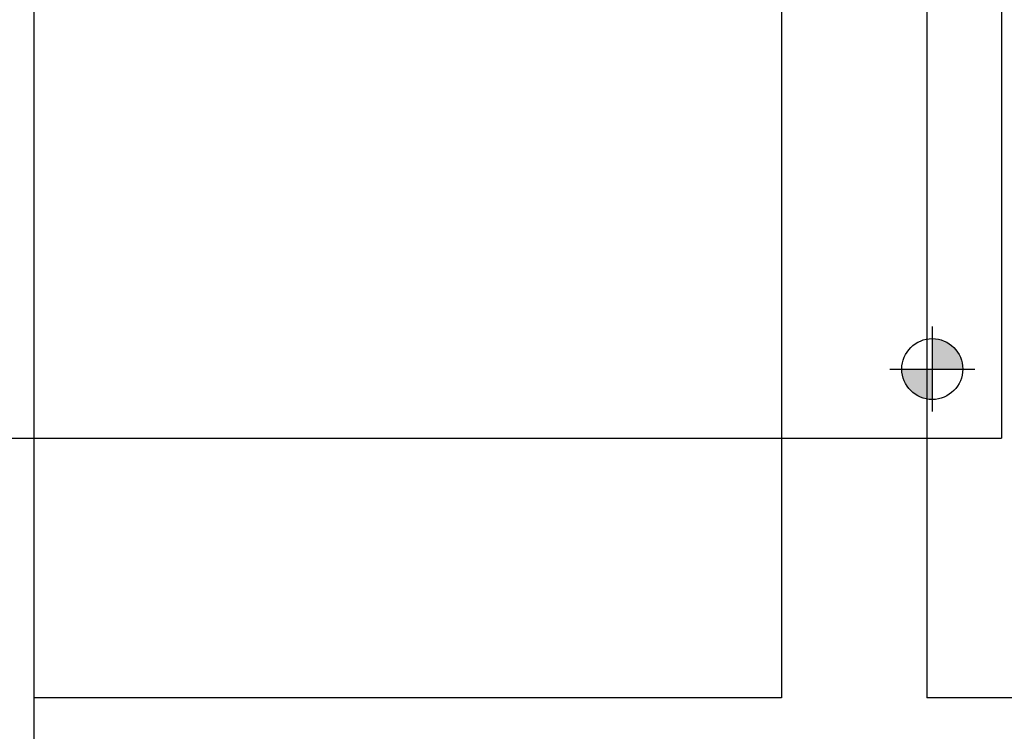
# Model space of a CAD drawing. Extents: x -11758 to 4934791, y -233543 to 1826789.
# Tile 140 of 256: x 2134597 to 2134868, y 41920 to 42116. Entities that reach past the tile are written whole.
import ezdxf

# ---------------------------------------------------------------- set-up
doc = ezdxf.new("R2010")
doc.units = 0
doc.header["$LTSCALE"] = 800
doc.header["$MEASUREMENT"] = 0
doc.layers.add('KEY PLAN', color=251, linetype='CONTINUOUS')

# ---------------------------------------------------------------- blocks, each defined once
blk = doc.blocks.new('UTCOMBINE')
at = {"layer": 'KEY PLAN'}
h = blk.add_hatch(color=256, dxfattribs=at)
h.paths.add_polyline_path([(-707072.13, 46693.42), (-707063.75, 46693.42), (-707063.75, 46685.03, -0.414214)])
h.paths.add_polyline_path([(-707055.37, 46693.42), (-707063.75, 46693.42), (-707063.75, 46701.8, -0.414214)])
h = blk.add_hatch(color=256, dxfattribs=at)
h.paths.add_polyline_path([(-707072.13, 46693.42), (-707063.75, 46693.42), (-707063.75, 46685.03, -0.414214)])
h.paths.add_polyline_path([(-707055.37, 46693.42), (-707063.75, 46693.42), (-707063.75, 46701.8, -0.414214)])
h = blk.add_hatch(color=256, dxfattribs=at)
h.paths.add_polyline_path([(-707072.13, 46693.42), (-707063.75, 46693.42), (-707063.75, 46685.03, -0.414214)])
h.paths.add_polyline_path([(-707055.37, 46693.42), (-707063.75, 46693.42), (-707063.75, 46701.8, -0.414214)])
h = blk.add_hatch(color=256, dxfattribs=at)
h.paths.add_polyline_path([(-707072.13, 46693.42), (-707063.75, 46693.42), (-707063.75, 46685.03, -0.414214)])
h.paths.add_polyline_path([(-707055.37, 46693.42), (-707063.75, 46693.42), (-707063.75, 46701.8, -0.414214)])
h = blk.add_hatch(color=256, dxfattribs=at)
h.paths.add_polyline_path([(-707072.13, 46693.42), (-707063.75, 46693.42), (-707063.75, 46685.03, -0.414214)])
h.paths.add_polyline_path([(-707055.37, 46693.42), (-707063.75, 46693.42), (-707063.75, 46701.8, -0.414214)])
h = blk.add_hatch(color=256, dxfattribs=at)
h.paths.add_polyline_path([(-707072.13, 46693.42), (-707063.75, 46693.42), (-707063.75, 46685.03, -0.414214)])
h.paths.add_polyline_path([(-707055.37, 46693.42), (-707063.75, 46693.42), (-707063.75, 46701.8, -0.414214)])
h = blk.add_hatch(color=256, dxfattribs=at)
h.paths.add_polyline_path([(-707072.13, 46693.42), (-707063.75, 46693.42), (-707063.75, 46685.03, -0.414214)])
h.paths.add_polyline_path([(-707055.37, 46693.42), (-707063.75, 46693.42), (-707063.75, 46701.8, -0.414214)])
h = blk.add_hatch(color=256, dxfattribs=at)
h.paths.add_polyline_path([(-707072.13, 46693.42), (-707063.75, 46693.42), (-707063.75, 46685.03, -0.414214)])
h.paths.add_polyline_path([(-707055.37, 46693.42), (-707063.75, 46693.42), (-707063.75, 46701.8, -0.414214)])
h = blk.add_hatch(color=256, dxfattribs=at)
h.paths.add_polyline_path([(-707072.13, 46693.42), (-707063.75, 46693.42), (-707063.75, 46685.03, -0.414214)])
h.paths.add_polyline_path([(-707055.37, 46693.42), (-707063.75, 46693.42), (-707063.75, 46701.8, -0.414214)])
h = blk.add_hatch(color=256, dxfattribs=at)
h.paths.add_polyline_path([(-707072.13, 46693.42), (-707063.75, 46693.42), (-707063.75, 46685.03, -0.414214)])
h.paths.add_polyline_path([(-707055.37, 46693.42), (-707063.75, 46693.42), (-707063.75, 46701.8, -0.414214)])
h = blk.add_hatch(color=256, dxfattribs=at)
h.paths.add_polyline_path([(-707072.13, 46693.42), (-707063.75, 46693.42), (-707063.75, 46685.03, -0.414214)])
h.paths.add_polyline_path([(-707055.37, 46693.42), (-707063.75, 46693.42), (-707063.75, 46701.8, -0.414214)])
h = blk.add_hatch(color=256, dxfattribs=at)
h.paths.add_polyline_path([(-707072.13, 46693.42), (-707063.75, 46693.42), (-707063.75, 46685.03, -0.414214)])
h.paths.add_polyline_path([(-707055.37, 46693.42), (-707063.75, 46693.42), (-707063.75, 46701.8, -0.414214)])
h = blk.add_hatch(color=256, dxfattribs=at)
h.paths.add_polyline_path([(-707072.13, 46693.42), (-707063.75, 46693.42), (-707063.75, 46685.03, -0.414214)])
h.paths.add_polyline_path([(-707055.37, 46693.42), (-707063.75, 46693.42), (-707063.75, 46701.8, -0.414214)])
h = blk.add_hatch(color=256, dxfattribs=at)
h.paths.add_polyline_path([(-707072.13, 46693.42), (-707063.75, 46693.42), (-707063.75, 46685.03, -0.414214)])
h.paths.add_polyline_path([(-707055.37, 46693.42), (-707063.75, 46693.42), (-707063.75, 46701.8, -0.414214)])
h = blk.add_hatch(color=256, dxfattribs=at)
h.paths.add_polyline_path([(-707072.13, 46693.42), (-707063.75, 46693.42), (-707063.75, 46685.03, -0.414214)])
h.paths.add_polyline_path([(-707055.37, 46693.42), (-707063.75, 46693.42), (-707063.75, 46701.8, -0.414214)])
h = blk.add_hatch(color=256, dxfattribs=at)
h.paths.add_polyline_path([(-707072.13, 46693.42), (-707063.75, 46693.42), (-707063.75, 46685.03, -0.414214)])
h.paths.add_polyline_path([(-707055.37, 46693.42), (-707063.75, 46693.42), (-707063.75, 46701.8, -0.414214)])
h = blk.add_hatch(color=256, dxfattribs=at)
h.paths.add_polyline_path([(-707072.13, 46693.42), (-707063.75, 46693.42), (-707063.75, 46685.03, -0.414214)])
h.paths.add_polyline_path([(-707055.37, 46693.42), (-707063.75, 46693.42), (-707063.75, 46701.8, -0.414214)])
h = blk.add_hatch(color=256, dxfattribs=at)
h.paths.add_polyline_path([(-707072.13, 46693.42), (-707063.75, 46693.42), (-707063.75, 46685.03, -0.414214)])
h.paths.add_polyline_path([(-707055.37, 46693.42), (-707063.75, 46693.42), (-707063.75, 46701.8, -0.414214)])
h = blk.add_hatch(color=256, dxfattribs=at)
h.paths.add_polyline_path([(-707072.13, 46693.42), (-707063.75, 46693.42), (-707063.75, 46685.03, -0.414214)])
h.paths.add_polyline_path([(-707055.37, 46693.42), (-707063.75, 46693.42), (-707063.75, 46701.8, -0.414214)])
h = blk.add_hatch(color=256, dxfattribs=at)
h.paths.add_polyline_path([(-707072.13, 46693.42), (-707063.75, 46693.42), (-707063.75, 46685.03, -0.414214)])
h.paths.add_polyline_path([(-707055.37, 46693.42), (-707063.75, 46693.42), (-707063.75, 46701.8, -0.414214)])
h = blk.add_hatch(color=256, dxfattribs=at)
h.paths.add_polyline_path([(-707072.13, 46693.42), (-707063.75, 46693.42), (-707063.75, 46685.03, -0.414214)])
h.paths.add_polyline_path([(-707055.37, 46693.42), (-707063.75, 46693.42), (-707063.75, 46701.8, -0.414214)])
h = blk.add_hatch(color=256, dxfattribs=at)
h.paths.add_polyline_path([(-707072.13, 46693.42), (-707063.75, 46693.42), (-707063.75, 46685.03, -0.414214)])
h.paths.add_polyline_path([(-707055.37, 46693.42), (-707063.75, 46693.42), (-707063.75, 46701.8, -0.414214)])
h = blk.add_hatch(color=256, dxfattribs=at)
h.paths.add_polyline_path([(-707072.13, 46693.42), (-707063.75, 46693.42), (-707063.75, 46685.03, -0.414214)])
h.paths.add_polyline_path([(-707055.37, 46693.42), (-707063.75, 46693.42), (-707063.75, 46701.8, -0.414214)])
h = blk.add_hatch(color=256, dxfattribs=at)
h.paths.add_polyline_path([(-707072.13, 46693.42), (-707063.75, 46693.42), (-707063.75, 46685.03, -0.414214)])
h.paths.add_polyline_path([(-707055.37, 46693.42), (-707063.75, 46693.42), (-707063.75, 46701.8, -0.414214)])
h = blk.add_hatch(color=256, dxfattribs=at)
h.paths.add_polyline_path([(-707072.13, 46693.42), (-707063.75, 46693.42), (-707063.75, 46685.03, -0.414214)])
h.paths.add_polyline_path([(-707055.37, 46693.42), (-707063.75, 46693.42), (-707063.75, 46701.8, -0.414214)])
h = blk.add_hatch(color=256, dxfattribs=at)
h.paths.add_polyline_path([(-707072.13, 46693.42), (-707063.75, 46693.42), (-707063.75, 46685.03, -0.414214)])
h.paths.add_polyline_path([(-707055.37, 46693.42), (-707063.75, 46693.42), (-707063.75, 46701.8, -0.414214)])
h = blk.add_hatch(color=256, dxfattribs=at)
h.paths.add_polyline_path([(-707072.13, 46693.42), (-707063.75, 46693.42), (-707063.75, 46685.03, -0.414214)])
h.paths.add_polyline_path([(-707055.37, 46693.42), (-707063.75, 46693.42), (-707063.75, 46701.8, -0.414214)])
h = blk.add_hatch(color=256, dxfattribs=at)
h.paths.add_polyline_path([(-707072.13, 46693.42), (-707063.75, 46693.42), (-707063.75, 46685.03, -0.414214)])
h.paths.add_polyline_path([(-707055.37, 46693.42), (-707063.75, 46693.42), (-707063.75, 46701.8, -0.414214)])
h = blk.add_hatch(color=256, dxfattribs=at)
h.paths.add_polyline_path([(-707072.13, 46693.42), (-707063.75, 46693.42), (-707063.75, 46685.03, -0.414214)])
h.paths.add_polyline_path([(-707055.37, 46693.42), (-707063.75, 46693.42), (-707063.75, 46701.8, -0.414214)])
h = blk.add_hatch(color=256, dxfattribs=at)
h.paths.add_polyline_path([(-707072.13, 46693.42), (-707063.75, 46693.42), (-707063.75, 46685.03, -0.414214)])
h.paths.add_polyline_path([(-707055.37, 46693.42), (-707063.75, 46693.42), (-707063.75, 46701.8, -0.414214)])
h = blk.add_hatch(color=256, dxfattribs=at)
h.paths.add_polyline_path([(-707072.13, 46693.42), (-707063.75, 46693.42), (-707063.75, 46685.03, -0.414214)])
h.paths.add_polyline_path([(-707055.37, 46693.42), (-707063.75, 46693.42), (-707063.75, 46701.8, -0.414214)])
h = blk.add_hatch(color=256, dxfattribs=at)
h.paths.add_polyline_path([(-707072.13, 46693.42), (-707063.75, 46693.42), (-707063.75, 46685.03, -0.414214)])
h.paths.add_polyline_path([(-707055.37, 46693.42), (-707063.75, 46693.42), (-707063.75, 46701.8, -0.414214)])
h = blk.add_hatch(color=256, dxfattribs=at)
h.paths.add_polyline_path([(-707072.13, 46693.42), (-707063.75, 46693.42), (-707063.75, 46685.03, -0.414214)])
h.paths.add_polyline_path([(-707055.37, 46693.42), (-707063.75, 46693.42), (-707063.75, 46701.8, -0.414214)])
h = blk.add_hatch(color=256, dxfattribs=at)
h.paths.add_polyline_path([(-707072.13, 46693.42), (-707063.75, 46693.42), (-707063.75, 46685.03, -0.414214)])
h.paths.add_polyline_path([(-707055.37, 46693.42), (-707063.75, 46693.42), (-707063.75, 46701.8, -0.414214)])
h = blk.add_hatch(color=256, dxfattribs=at)
h.paths.add_polyline_path([(-707072.13, 46693.42), (-707063.75, 46693.42), (-707063.75, 46685.03, -0.414214)])
h.paths.add_polyline_path([(-707055.37, 46693.42), (-707063.75, 46693.42), (-707063.75, 46701.8, -0.414214)])
h = blk.add_hatch(color=256, dxfattribs=at)
h.paths.add_polyline_path([(-707072.13, 46693.42), (-707063.75, 46693.42), (-707063.75, 46685.03, -0.414214)])
h.paths.add_polyline_path([(-707055.37, 46693.42), (-707063.75, 46693.42), (-707063.75, 46701.8, -0.414214)])
h = blk.add_hatch(color=256, dxfattribs=at)
h.paths.add_polyline_path([(-707072.13, 46693.42), (-707063.75, 46693.42), (-707063.75, 46685.03, -0.414214)])
h.paths.add_polyline_path([(-707055.37, 46693.42), (-707063.75, 46693.42), (-707063.75, 46701.8, -0.414214)])
h = blk.add_hatch(color=256, dxfattribs=at)
h.paths.add_polyline_path([(-707072.13, 46693.42), (-707063.75, 46693.42), (-707063.75, 46685.03, -0.414214)])
h.paths.add_polyline_path([(-707055.37, 46693.42), (-707063.75, 46693.42), (-707063.75, 46701.8, -0.414214)])
h = blk.add_hatch(color=256, dxfattribs=at)
h.paths.add_polyline_path([(-707072.13, 46693.42), (-707063.75, 46693.42), (-707063.75, 46685.03, -0.414214)])
h.paths.add_polyline_path([(-707055.37, 46693.42), (-707063.75, 46693.42), (-707063.75, 46701.8, -0.414214)])
h = blk.add_hatch(color=256, dxfattribs=at)
h.paths.add_polyline_path([(-707072.13, 46693.42), (-707063.75, 46693.42), (-707063.75, 46685.03, -0.414214)])
h.paths.add_polyline_path([(-707055.37, 46693.42), (-707063.75, 46693.42), (-707063.75, 46701.8, -0.414214)])
h = blk.add_hatch(color=256, dxfattribs=at)
h.paths.add_polyline_path([(-707072.13, 46693.42), (-707063.75, 46693.42), (-707063.75, 46685.03, -0.414214)])
h.paths.add_polyline_path([(-707055.37, 46693.42), (-707063.75, 46693.42), (-707063.75, 46701.8, -0.414214)])
h = blk.add_hatch(color=256, dxfattribs=at)
h.paths.add_polyline_path([(-707072.13, 46693.42), (-707063.75, 46693.42), (-707063.75, 46685.03, -0.414214)])
h.paths.add_polyline_path([(-707055.37, 46693.42), (-707063.75, 46693.42), (-707063.75, 46701.8, -0.414214)])
h = blk.add_hatch(color=256, dxfattribs=at)
h.paths.add_polyline_path([(-707072.13, 46693.42), (-707063.75, 46693.42), (-707063.75, 46685.03, -0.414214)])
h.paths.add_polyline_path([(-707055.37, 46693.42), (-707063.75, 46693.42), (-707063.75, 46701.8, -0.414214)])
h = blk.add_hatch(color=256, dxfattribs=at)
h.paths.add_polyline_path([(-707072.13, 46693.42), (-707063.75, 46693.42), (-707063.75, 46685.03, -0.414214)])
h.paths.add_polyline_path([(-707055.37, 46693.42), (-707063.75, 46693.42), (-707063.75, 46701.8, -0.414214)])
h = blk.add_hatch(color=256, dxfattribs=at)
h.paths.add_polyline_path([(-707072.13, 46693.42), (-707063.75, 46693.42), (-707063.75, 46685.03, -0.414214)])
h.paths.add_polyline_path([(-707055.37, 46693.42), (-707063.75, 46693.42), (-707063.75, 46701.8, -0.414214)])
h = blk.add_hatch(color=256, dxfattribs=at)
h.paths.add_polyline_path([(-707072.13, 46693.42), (-707063.75, 46693.42), (-707063.75, 46685.03, -0.414214)])
h.paths.add_polyline_path([(-707055.37, 46693.42), (-707063.75, 46693.42), (-707063.75, 46701.8, -0.414214)])
h = blk.add_hatch(color=256, dxfattribs=at)
h.paths.add_polyline_path([(-707072.13, 46693.42), (-707063.75, 46693.42), (-707063.75, 46685.03, -0.414214)])
h.paths.add_polyline_path([(-707055.37, 46693.42), (-707063.75, 46693.42), (-707063.75, 46701.8, -0.414214)])
h = blk.add_hatch(color=256, dxfattribs=at)
h.paths.add_polyline_path([(-707072.13, 46693.42), (-707063.75, 46693.42), (-707063.75, 46685.03, -0.414214)])
h.paths.add_polyline_path([(-707055.37, 46693.42), (-707063.75, 46693.42), (-707063.75, 46701.8, -0.414214)])
h = blk.add_hatch(color=256, dxfattribs=at)
h.paths.add_polyline_path([(-707072.13, 46693.42), (-707063.75, 46693.42), (-707063.75, 46685.03, -0.414214)])
h.paths.add_polyline_path([(-707055.37, 46693.42), (-707063.75, 46693.42), (-707063.75, 46701.8, -0.414214)])
h = blk.add_hatch(color=256, dxfattribs=at)
h.paths.add_polyline_path([(-707072.13, 46693.42), (-707063.75, 46693.42), (-707063.75, 46685.03, -0.414214)])
h.paths.add_polyline_path([(-707055.37, 46693.42), (-707063.75, 46693.42), (-707063.75, 46701.8, -0.414214)])
h = blk.add_hatch(color=256, dxfattribs=at)
h.paths.add_polyline_path([(-707072.13, 46693.42), (-707063.75, 46693.42), (-707063.75, 46685.03, -0.414214)])
h.paths.add_polyline_path([(-707055.37, 46693.42), (-707063.75, 46693.42), (-707063.75, 46701.8, -0.414214)])
h = blk.add_hatch(color=256, dxfattribs=at)
h.paths.add_polyline_path([(-707072.13, 46693.42), (-707063.75, 46693.42), (-707063.75, 46685.03, -0.414214)])
h.paths.add_polyline_path([(-707055.37, 46693.42), (-707063.75, 46693.42), (-707063.75, 46701.8, -0.414214)])
h = blk.add_hatch(color=256, dxfattribs=at)
h.paths.add_polyline_path([(-707072.13, 46693.42), (-707063.75, 46693.42), (-707063.75, 46685.03, -0.414214)])
h.paths.add_polyline_path([(-707055.37, 46693.42), (-707063.75, 46693.42), (-707063.75, 46701.8, -0.414214)])
h = blk.add_hatch(color=256, dxfattribs=at)
h.paths.add_polyline_path([(-707072.13, 46693.42), (-707063.75, 46693.42), (-707063.75, 46685.03, -0.414214)])
h.paths.add_polyline_path([(-707055.37, 46693.42), (-707063.75, 46693.42), (-707063.75, 46701.8, -0.414214)])
h = blk.add_hatch(color=256, dxfattribs=at)
h.paths.add_polyline_path([(-707072.13, 46693.42), (-707063.75, 46693.42), (-707063.75, 46685.03, -0.414214)])
h.paths.add_polyline_path([(-707055.37, 46693.42), (-707063.75, 46693.42), (-707063.75, 46701.8, -0.414214)])
h = blk.add_hatch(color=256, dxfattribs=at)
h.paths.add_polyline_path([(-707072.13, 46693.42), (-707063.75, 46693.42), (-707063.75, 46685.03, -0.414214)])
h.paths.add_polyline_path([(-707055.37, 46693.42), (-707063.75, 46693.42), (-707063.75, 46701.8, -0.414214)])
h = blk.add_hatch(color=256, dxfattribs=at)
h.paths.add_polyline_path([(-707072.13, 46693.42), (-707063.75, 46693.42), (-707063.75, 46685.03, -0.414214)])
h.paths.add_polyline_path([(-707055.37, 46693.42), (-707063.75, 46693.42), (-707063.75, 46701.8, -0.414214)])
h = blk.add_hatch(color=256, dxfattribs=at)
h.paths.add_polyline_path([(-707072.13, 46693.42), (-707063.75, 46693.42), (-707063.75, 46685.03, -0.414214)])
h.paths.add_polyline_path([(-707055.37, 46693.42), (-707063.75, 46693.42), (-707063.75, 46701.8, -0.414214)])
h = blk.add_hatch(color=256, dxfattribs=at)
h.paths.add_polyline_path([(-707072.13, 46693.42), (-707063.75, 46693.42), (-707063.75, 46685.03, -0.414214)])
h.paths.add_polyline_path([(-707055.37, 46693.42), (-707063.75, 46693.42), (-707063.75, 46701.8, -0.414214)])
h = blk.add_hatch(color=256, dxfattribs=at)
h.paths.add_polyline_path([(-707072.13, 46693.42), (-707063.75, 46693.42), (-707063.75, 46685.03, -0.414214)])
h.paths.add_polyline_path([(-707055.37, 46693.42), (-707063.75, 46693.42), (-707063.75, 46701.8, -0.414214)])
h = blk.add_hatch(color=256, dxfattribs=at)
h.paths.add_polyline_path([(-707072.13, 46693.42), (-707063.75, 46693.42), (-707063.75, 46685.03, -0.414214)])
h.paths.add_polyline_path([(-707055.37, 46693.42), (-707063.75, 46693.42), (-707063.75, 46701.8, -0.414214)])
h = blk.add_hatch(color=256, dxfattribs=at)
h.paths.add_polyline_path([(-707072.13, 46693.42), (-707063.75, 46693.42), (-707063.75, 46685.03, -0.414214)])
h.paths.add_polyline_path([(-707055.37, 46693.42), (-707063.75, 46693.42), (-707063.75, 46701.8, -0.414214)])
h = blk.add_hatch(color=256, dxfattribs=at)
h.paths.add_polyline_path([(-707072.13, 46693.42), (-707063.75, 46693.42), (-707063.75, 46685.03, -0.414214)])
h.paths.add_polyline_path([(-707055.37, 46693.42), (-707063.75, 46693.42), (-707063.75, 46701.8, -0.414214)])
h = blk.add_hatch(color=256, dxfattribs=at)
h.paths.add_polyline_path([(-707072.13, 46693.42), (-707063.75, 46693.42), (-707063.75, 46685.03, -0.414214)])
h.paths.add_polyline_path([(-707055.37, 46693.42), (-707063.75, 46693.42), (-707063.75, 46701.8, -0.414214)])
for p, q in [((-706816.62, 45726.59, 0), (-706816.62, 46828.94, 0)), ((-707267.92, 46783.94, 0), (-707062.3, 46783.94, 0)), ((-707062.3, 45383.96, 0), (-707062.3, 46783.94, 0)), ((-707022.24, 46783.94, 0), (-706816.62, 46783.94, 0)), ((-707022.24, 45383.96, 0), (-707022.24, 46783.94, 0)), ((-707022.24, 45383.96, 0), (-707022.24, 46783.94, 0)), ((-706777.98, 46712.47, 0), (-707082.8, 46712.47, 0)), ((-707082.8, 46407.65, 0), (-707082.8, 46712.47, 0)), ((-706777.98, 46712.47, 0), (-707082.8, 46712.47, 0)), ((-707082.8, 46407.65, 0), (-707082.8, 46712.47, 0)), ((-706777.98, 46712.47, 0), (-707082.8, 46712.47, 0)), ((-706777.98, 46712.47, 0), (-707082.8, 46712.47, 0)), ((-707082.8, 46407.65, 0), (-707082.8, 46712.47, 0)), ((-707082.8, 46407.65, 0), (-707082.8, 46712.47, 0)), ((-706777.98, 46712.47, 0), (-707082.8, 46712.47, 0)), ((-706777.98, 46712.47, 0), (-707082.8, 46712.47, 0)), ((-706777.98, 46712.47, 0), (-707082.8, 46712.47, 0)), ((-706777.98, 46712.47, 0), (-707082.8, 46712.47, 0)), ((-707082.8, 46407.65, 0), (-707082.8, 46712.47, 0)), ((-707082.8, 46407.65, 0), (-707082.8, 46712.47, 0)), ((-707082.8, 46407.65, 0), (-707082.8, 46712.47, 0)), ((-707082.8, 46407.65, 0), (-707082.8, 46712.47, 0)), ((-706777.98, 46712.47, 0), (-707082.8, 46712.47, 0)), ((-706777.98, 46712.47, 0), (-707082.8, 46712.47, 0)), ((-706777.98, 46712.47, 0), (-707082.8, 46712.47, 0)), ((-706777.98, 46712.47, 0), (-707082.8, 46712.47, 0)), ((-706777.98, 46712.47, 0), (-707082.8, 46712.47, 0)), ((-706777.98, 46712.47, 0), (-707082.8, 46712.47, 0)), ((-706777.98, 46712.47, 0), (-707082.8, 46712.47, 0)), ((-706777.98, 46712.47, 0), (-707082.8, 46712.47, 0)), ((-707082.8, 46407.65, 0), (-707082.8, 46712.47, 0)), ((-707082.8, 46407.65, 0), (-707082.8, 46712.47, 0)), ((-707082.8, 46407.65, 0), (-707082.8, 46712.47, 0)), ((-707082.8, 46407.65, 0), (-707082.8, 46712.47, 0)), ((-707082.8, 46407.65, 0), (-707082.8, 46712.47, 0)), ((-707082.8, 46407.65, 0), (-707082.8, 46712.47, 0)), ((-707082.8, 46407.65, 0), (-707082.8, 46712.47, 0)), ((-707082.8, 46407.65, 0), (-707082.8, 46712.47, 0)), ((-706777.98, 46712.47, 0), (-707082.8, 46712.47, 0)), ((-706777.98, 46712.47, 0), (-707082.8, 46712.47, 0)), ((-706777.98, 46712.47, 0), (-707082.8, 46712.47, 0)), ((-706777.98, 46712.47, 0), (-707082.8, 46712.47, 0)), ((-706777.98, 46712.47, 0), (-707082.8, 46712.47, 0)), ((-706777.98, 46712.47, 0), (-707082.8, 46712.47, 0)), ((-706777.98, 46712.47, 0), (-707082.8, 46712.47, 0)), ((-706777.98, 46712.47, 0), (-707082.8, 46712.47, 0)), ((-706777.98, 46712.47, 0), (-707082.8, 46712.47, 0)), ((-706777.98, 46712.47, 0), (-707082.8, 46712.47, 0)), ((-706777.98, 46712.47, 0), (-707082.8, 46712.47, 0)), ((-706777.98, 46712.47, 0), (-707082.8, 46712.47, 0)), ((-706777.98, 46712.47, 0), (-707082.8, 46712.47, 0)), ((-706777.98, 46712.47, 0), (-707082.8, 46712.47, 0)), ((-706777.98, 46712.47, 0), (-707082.8, 46712.47, 0)), ((-706777.98, 46712.47, 0), (-707082.8, 46712.47, 0)), ((-707082.8, 46407.65, 0), (-707082.8, 46712.47, 0)), ((-707082.8, 46407.65, 0), (-707082.8, 46712.47, 0)), ((-707082.8, 46407.65, 0), (-707082.8, 46712.47, 0)), ((-707082.8, 46407.65, 0), (-707082.8, 46712.47, 0)), ((-707082.8, 46407.65, 0), (-707082.8, 46712.47, 0)), ((-707082.8, 46407.65, 0), (-707082.8, 46712.47, 0)), ((-707082.8, 46407.65, 0), (-707082.8, 46712.47, 0)), ((-707082.8, 46407.65, 0), (-707082.8, 46712.47, 0)), ((-707082.8, 46407.65, 0), (-707082.8, 46712.47, 0)), ((-707082.8, 46407.65, 0), (-707082.8, 46712.47, 0)), ((-707082.8, 46407.65, 0), (-707082.8, 46712.47, 0)), ((-707082.8, 46407.65, 0), (-707082.8, 46712.47, 0)), ((-707082.8, 46407.65, 0), (-707082.8, 46712.47, 0)), ((-707082.8, 46407.65, 0), (-707082.8, 46712.47, 0)), ((-707082.8, 46407.65, 0), (-707082.8, 46712.47, 0)), ((-707082.8, 46407.65, 0), (-707082.8, 46712.47, 0)), ((-706777.98, 46712.47, 0), (-707082.8, 46712.47, 0)), ((-707082.8, 46407.65, 0), (-707082.8, 46712.47, 0)), ((-706777.98, 46712.47, 0), (-707082.8, 46712.47, 0)), ((-707082.8, 46407.65, 0), (-707082.8, 46712.47, 0)), ((-706777.98, 46712.47, 0), (-707082.8, 46712.47, 0)), ((-706777.98, 46712.47, 0), (-707082.8, 46712.47, 0)), ((-707082.8, 46407.65, 0), (-707082.8, 46712.47, 0)), ((-707082.8, 46407.65, 0), (-707082.8, 46712.47, 0)), ((-706777.98, 46712.47, 0), (-707082.8, 46712.47, 0)), ((-706777.98, 46712.47, 0), (-707082.8, 46712.47, 0)), ((-706777.98, 46712.47, 0), (-707082.8, 46712.47, 0)), ((-706777.98, 46712.47, 0), (-707082.8, 46712.47, 0)), ((-707082.8, 46407.65, 0), (-707082.8, 46712.47, 0)), ((-707082.8, 46407.65, 0), (-707082.8, 46712.47, 0)), ((-707082.8, 46407.65, 0), (-707082.8, 46712.47, 0)), ((-707082.8, 46407.65, 0), (-707082.8, 46712.47, 0)), ((-706777.98, 46712.47, 0), (-707082.8, 46712.47, 0)), ((-706777.98, 46712.47, 0), (-707082.8, 46712.47, 0)), ((-706777.98, 46712.47, 0), (-707082.8, 46712.47, 0)), ((-706777.98, 46712.47, 0), (-707082.8, 46712.47, 0)), ((-706777.98, 46712.47, 0), (-707082.8, 46712.47, 0)), ((-706777.98, 46712.47, 0), (-707082.8, 46712.47, 0)), ((-706777.98, 46712.47, 0), (-707082.8, 46712.47, 0)), ((-706777.98, 46712.47, 0), (-707082.8, 46712.47, 0)), ((-707082.8, 46407.65, 0), (-707082.8, 46712.47, 0)), ((-707082.8, 46407.65, 0), (-707082.8, 46712.47, 0)), ((-707082.8, 46407.65, 0), (-707082.8, 46712.47, 0)), ((-707082.8, 46407.65, 0), (-707082.8, 46712.47, 0)), ((-707082.8, 46407.65, 0), (-707082.8, 46712.47, 0)), ((-707082.8, 46407.65, 0), (-707082.8, 46712.47, 0)), ((-707082.8, 46407.65, 0), (-707082.8, 46712.47, 0)), ((-707082.8, 46407.65, 0), (-707082.8, 46712.47, 0)), ((-706777.98, 46712.47, 0), (-707082.8, 46712.47, 0)), ((-706777.98, 46712.47, 0), (-707082.8, 46712.47, 0)), ((-706777.98, 46712.47, 0), (-707082.8, 46712.47, 0)), ((-706777.98, 46712.47, 0), (-707082.8, 46712.47, 0)), ((-706777.98, 46712.47, 0), (-707082.8, 46712.47, 0)), ((-706777.98, 46712.47, 0), (-707082.8, 46712.47, 0)), ((-706777.98, 46712.47, 0), (-707082.8, 46712.47, 0)), ((-706777.98, 46712.47, 0), (-707082.8, 46712.47, 0)), ((-706777.98, 46712.47, 0), (-707082.8, 46712.47, 0)), ((-706777.98, 46712.47, 0), (-707082.8, 46712.47, 0)), ((-706777.98, 46712.47, 0), (-707082.8, 46712.47, 0)), ((-706777.98, 46712.47, 0), (-707082.8, 46712.47, 0)), ((-706777.98, 46712.47, 0), (-707082.8, 46712.47, 0)), ((-706777.98, 46712.47, 0), (-707082.8, 46712.47, 0)), ((-706777.98, 46712.47, 0), (-707082.8, 46712.47, 0)), ((-706777.98, 46712.47, 0), (-707082.8, 46712.47, 0)), ((-707082.8, 46407.65, 0), (-707082.8, 46712.47, 0)), ((-707082.8, 46407.65, 0), (-707082.8, 46712.47, 0)), ((-707082.8, 46407.65, 0), (-707082.8, 46712.47, 0)), ((-707082.8, 46407.65, 0), (-707082.8, 46712.47, 0)), ((-707082.8, 46407.65, 0), (-707082.8, 46712.47, 0)), ((-707082.8, 46407.65, 0), (-707082.8, 46712.47, 0)), ((-707082.8, 46407.65, 0), (-707082.8, 46712.47, 0)), ((-707082.8, 46407.65, 0), (-707082.8, 46712.47, 0)), ((-707082.8, 46407.65, 0), (-707082.8, 46712.47, 0)), ((-707082.8, 46407.65, 0), (-707082.8, 46712.47, 0)), ((-707082.8, 46407.65, 0), (-707082.8, 46712.47, 0)), ((-707082.8, 46407.65, 0), (-707082.8, 46712.47, 0)), ((-707082.8, 46407.65, 0), (-707082.8, 46712.47, 0)), ((-707082.8, 46407.65, 0), (-707082.8, 46712.47, 0)), ((-707082.8, 46407.65, 0), (-707082.8, 46712.47, 0)), ((-707082.8, 46407.65, 0), (-707082.8, 46712.47, 0)), ((-707063.75, 46681.7, 0), (-707063.75, 46705.13, 0)), ((-707063.75, 46681.7, 0), (-707063.75, 46705.13, 0)), ((-707063.75, 46681.7, 0), (-707063.75, 46705.13, 0)), ((-707063.75, 46681.7, 0), (-707063.75, 46705.13, 0)), ((-707063.75, 46681.7, 0), (-707063.75, 46705.13, 0)), ((-707063.75, 46681.7, 0), (-707063.75, 46705.13, 0)), ((-707063.75, 46681.7, 0), (-707063.75, 46705.13, 0)), ((-707063.75, 46681.7, 0), (-707063.75, 46705.13, 0)), ((-707063.75, 46681.7, 0), (-707063.75, 46705.13, 0)), ((-707063.75, 46681.7, 0), (-707063.75, 46705.13, 0)), ((-707063.75, 46681.7, 0), (-707063.75, 46705.13, 0)), ((-707063.75, 46681.7, 0), (-707063.75, 46705.13, 0)), ((-707063.75, 46681.7, 0), (-707063.75, 46705.13, 0)), ((-707063.75, 46681.7, 0), (-707063.75, 46705.13, 0)), ((-707063.75, 46681.7, 0), (-707063.75, 46705.13, 0)), ((-707063.75, 46681.7, 0), (-707063.75, 46705.13, 0)), ((-707063.75, 46681.7, 0), (-707063.75, 46705.13, 0)), ((-707063.75, 46681.7, 0), (-707063.75, 46705.13, 0)), ((-707063.75, 46681.7, 0), (-707063.75, 46705.13, 0)), ((-707063.75, 46681.7, 0), (-707063.75, 46705.13, 0)), ((-707063.75, 46681.7, 0), (-707063.75, 46705.13, 0)), ((-707063.75, 46681.7, 0), (-707063.75, 46705.13, 0)), ((-707063.75, 46681.7, 0), (-707063.75, 46705.13, 0)), ((-707063.75, 46681.7, 0), (-707063.75, 46705.13, 0)), ((-707063.75, 46681.7, 0), (-707063.75, 46705.13, 0)), ((-707063.75, 46681.7, 0), (-707063.75, 46705.13, 0)), ((-707063.75, 46681.7, 0), (-707063.75, 46705.13, 0)), ((-707063.75, 46681.7, 0), (-707063.75, 46705.13, 0)), ((-707063.75, 46681.7, 0), (-707063.75, 46705.13, 0)), ((-707063.75, 46681.7, 0), (-707063.75, 46705.13, 0)), ((-707063.75, 46681.7, 0), (-707063.75, 46705.13, 0)), ((-707063.75, 46681.7, 0), (-707063.75, 46705.13, 0)), ((-707063.75, 46681.7, 0), (-707063.75, 46705.13, 0)), ((-707063.75, 46681.7, 0), (-707063.75, 46705.13, 0)), ((-707063.75, 46681.7, 0), (-707063.75, 46705.13, 0)), ((-707063.75, 46681.7, 0), (-707063.75, 46705.13, 0)), ((-707063.75, 46681.7, 0), (-707063.75, 46705.13, 0)), ((-707063.75, 46681.7, 0), (-707063.75, 46705.13, 0)), ((-707063.75, 46681.7, 0), (-707063.75, 46705.13, 0)), ((-707063.75, 46681.7, 0), (-707063.75, 46705.13, 0)), ((-707063.75, 46681.7, 0), (-707063.75, 46705.13, 0)), ((-707063.75, 46681.7, 0), (-707063.75, 46705.13, 0)), ((-707063.75, 46681.7, 0), (-707063.75, 46705.13, 0)), ((-707063.75, 46681.7, 0), (-707063.75, 46705.13, 0)), ((-707063.75, 46681.7, 0), (-707063.75, 46705.13, 0)), ((-707063.75, 46681.7, 0), (-707063.75, 46705.13, 0)), ((-707063.75, 46681.7, 0), (-707063.75, 46705.13, 0)), ((-707063.75, 46681.7, 0), (-707063.75, 46705.13, 0)), ((-707063.75, 46681.7, 0), (-707063.75, 46705.13, 0)), ((-707063.75, 46681.7, 0), (-707063.75, 46705.13, 0)), ((-707063.75, 46681.7, 0), (-707063.75, 46705.13, 0)), ((-707063.75, 46681.7, 0), (-707063.75, 46705.13, 0)), ((-707063.75, 46681.7, 0), (-707063.75, 46705.13, 0)), ((-707063.75, 46681.7, 0), (-707063.75, 46705.13, 0)), ((-707063.75, 46681.7, 0), (-707063.75, 46705.13, 0)), ((-707063.75, 46681.7, 0), (-707063.75, 46705.13, 0)), ((-707063.75, 46681.7, 0), (-707063.75, 46705.13, 0)), ((-707063.75, 46681.7, 0), (-707063.75, 46705.13, 0)), ((-707063.75, 46681.7, 0), (-707063.75, 46705.13, 0)), ((-707063.75, 46681.7, 0), (-707063.75, 46705.13, 0)), ((-707063.75, 46681.7, 0), (-707063.75, 46705.13, 0)), ((-707063.75, 46681.7, 0), (-707063.75, 46705.13, 0)), ((-707063.75, 46681.7, 0), (-707063.75, 46705.13, 0)), ((-707063.75, 46681.7, 0), (-707063.75, 46705.13, 0)), ((-707052.03, 46693.42, 0), (-707075.47, 46693.42, 0)), ((-707052.03, 46693.42, 0), (-707075.47, 46693.42, 0)), ((-707052.03, 46693.42, 0), (-707075.47, 46693.42, 0)), ((-707052.03, 46693.42, 0), (-707075.47, 46693.42, 0)), ((-707052.03, 46693.42, 0), (-707075.47, 46693.42, 0)), ((-707052.03, 46693.42, 0), (-707075.47, 46693.42, 0)), ((-707052.03, 46693.42, 0), (-707075.47, 46693.42, 0)), ((-707052.03, 46693.42, 0), (-707075.47, 46693.42, 0)), ((-707052.03, 46693.42, 0), (-707075.47, 46693.42, 0)), ((-707052.03, 46693.42, 0), (-707075.47, 46693.42, 0)), ((-707052.03, 46693.42, 0), (-707075.47, 46693.42, 0)), ((-707052.03, 46693.42, 0), (-707075.47, 46693.42, 0)), ((-707052.03, 46693.42, 0), (-707075.47, 46693.42, 0)), ((-707052.03, 46693.42, 0), (-707075.47, 46693.42, 0)), ((-707052.03, 46693.42, 0), (-707075.47, 46693.42, 0)), ((-707052.03, 46693.42, 0), (-707075.47, 46693.42, 0)), ((-707052.03, 46693.42, 0), (-707075.47, 46693.42, 0)), ((-707052.03, 46693.42, 0), (-707075.47, 46693.42, 0)), ((-707052.03, 46693.42, 0), (-707075.47, 46693.42, 0)), ((-707052.03, 46693.42, 0), (-707075.47, 46693.42, 0)), ((-707052.03, 46693.42, 0), (-707075.47, 46693.42, 0)), ((-707052.03, 46693.42, 0), (-707075.47, 46693.42, 0)), ((-707052.03, 46693.42, 0), (-707075.47, 46693.42, 0)), ((-707052.03, 46693.42, 0), (-707075.47, 46693.42, 0)), ((-707052.03, 46693.42, 0), (-707075.47, 46693.42, 0)), ((-707052.03, 46693.42, 0), (-707075.47, 46693.42, 0)), ((-707052.03, 46693.42, 0), (-707075.47, 46693.42, 0)), ((-707052.03, 46693.42, 0), (-707075.47, 46693.42, 0)), ((-707052.03, 46693.42, 0), (-707075.47, 46693.42, 0)), ((-707052.03, 46693.42, 0), (-707075.47, 46693.42, 0)), ((-707052.03, 46693.42, 0), (-707075.47, 46693.42, 0)), ((-707052.03, 46693.42, 0), (-707075.47, 46693.42, 0)), ((-707052.03, 46693.42, 0), (-707075.47, 46693.42, 0)), ((-707052.03, 46693.42, 0), (-707075.47, 46693.42, 0)), ((-707052.03, 46693.42, 0), (-707075.47, 46693.42, 0)), ((-707052.03, 46693.42, 0), (-707075.47, 46693.42, 0)), ((-707052.03, 46693.42, 0), (-707075.47, 46693.42, 0)), ((-707052.03, 46693.42, 0), (-707075.47, 46693.42, 0)), ((-707052.03, 46693.42, 0), (-707075.47, 46693.42, 0)), ((-707052.03, 46693.42, 0), (-707075.47, 46693.42, 0)), ((-707052.03, 46693.42, 0), (-707075.47, 46693.42, 0)), ((-707052.03, 46693.42, 0), (-707075.47, 46693.42, 0)), ((-707052.03, 46693.42, 0), (-707075.47, 46693.42, 0)), ((-707052.03, 46693.42, 0), (-707075.47, 46693.42, 0)), ((-707052.03, 46693.42, 0), (-707075.47, 46693.42, 0)), ((-707052.03, 46693.42, 0), (-707075.47, 46693.42, 0)), ((-707052.03, 46693.42, 0), (-707075.47, 46693.42, 0)), ((-707052.03, 46693.42, 0), (-707075.47, 46693.42, 0)), ((-707052.03, 46693.42, 0), (-707075.47, 46693.42, 0)), ((-707052.03, 46693.42, 0), (-707075.47, 46693.42, 0)), ((-707052.03, 46693.42, 0), (-707075.47, 46693.42, 0)), ((-707052.03, 46693.42, 0), (-707075.47, 46693.42, 0)), ((-707052.03, 46693.42, 0), (-707075.47, 46693.42, 0)), ((-707052.03, 46693.42, 0), (-707075.47, 46693.42, 0)), ((-707052.03, 46693.42, 0), (-707075.47, 46693.42, 0)), ((-707052.03, 46693.42, 0), (-707075.47, 46693.42, 0)), ((-707052.03, 46693.42, 0), (-707075.47, 46693.42, 0)), ((-707052.03, 46693.42, 0), (-707075.47, 46693.42, 0)), ((-707052.03, 46693.42, 0), (-707075.47, 46693.42, 0)), ((-707052.03, 46693.42, 0), (-707075.47, 46693.42, 0)), ((-707052.03, 46693.42, 0), (-707075.47, 46693.42, 0)), ((-707052.03, 46693.42, 0), (-707075.47, 46693.42, 0)), ((-707052.03, 46693.42, 0), (-707075.47, 46693.42, 0)), ((-707052.03, 46693.42, 0), (-707075.47, 46693.42, 0))]:
    blk.add_line(p, q, dxfattribs=at)
for centre, radius in [((-706930.39, 46560.06, 0), 361.31), ((-707063.75, 46693.42, 0), 8.38), ((-707063.75, 46693.42, 0), 8.38), ((-707063.75, 46693.42, 0), 8.38), ((-707063.75, 46693.42, 0), 8.38), ((-707063.75, 46693.42, 0), 8.38), ((-707063.75, 46693.42, 0), 8.38), ((-707063.75, 46693.42, 0), 8.38), ((-707063.75, 46693.42, 0), 8.38), ((-707063.75, 46693.42, 0), 8.38), ((-707063.75, 46693.42, 0), 8.38), ((-707063.75, 46693.42, 0), 8.38), ((-707063.75, 46693.42, 0), 8.38), ((-707063.75, 46693.42, 0), 8.38), ((-707063.75, 46693.42, 0), 8.38), ((-707063.75, 46693.42, 0), 8.38), ((-707063.75, 46693.42, 0), 8.38), ((-707063.75, 46693.42, 0), 8.38), ((-707063.75, 46693.42, 0), 8.38), ((-707063.75, 46693.42, 0), 8.38), ((-707063.75, 46693.42, 0), 8.38), ((-707063.75, 46693.42, 0), 8.38), ((-707063.75, 46693.42, 0), 8.38), ((-707063.75, 46693.42, 0), 8.38), ((-707063.75, 46693.42, 0), 8.38), ((-707063.75, 46693.42, 0), 8.38), ((-707063.75, 46693.42, 0), 8.38), ((-707063.75, 46693.42, 0), 8.38), ((-707063.75, 46693.42, 0), 8.38), ((-707063.75, 46693.42, 0), 8.38), ((-707063.75, 46693.42, 0), 8.38), ((-707063.75, 46693.42, 0), 8.38), ((-707063.75, 46693.42, 0), 8.38), ((-707063.75, 46693.42, 0), 8.38), ((-707063.75, 46693.42, 0), 8.38), ((-707063.75, 46693.42, 0), 8.38), ((-707063.75, 46693.42, 0), 8.38), ((-707063.75, 46693.42, 0), 8.38), ((-707063.75, 46693.42, 0), 8.38), ((-707063.75, 46693.42, 0), 8.38), ((-707063.75, 46693.42, 0), 8.38), ((-707063.75, 46693.42, 0), 8.38), ((-707063.75, 46693.42, 0), 8.38), ((-707063.75, 46693.42, 0), 8.38), ((-707063.75, 46693.42, 0), 8.38), ((-707063.75, 46693.42, 0), 8.38), ((-707063.75, 46693.42, 0), 8.38), ((-707063.75, 46693.42, 0), 8.38), ((-707063.75, 46693.42, 0), 8.38), ((-707063.75, 46693.42, 0), 8.38), ((-707063.75, 46693.42, 0), 8.38), ((-707063.75, 46693.42, 0), 8.38), ((-707063.75, 46693.42, 0), 8.38), ((-707063.75, 46693.42, 0), 8.38), ((-707063.75, 46693.42, 0), 8.38), ((-707063.75, 46693.42, 0), 8.38), ((-707063.75, 46693.42, 0), 8.38), ((-707063.75, 46693.42, 0), 8.38), ((-707063.75, 46693.42, 0), 8.38), ((-707063.75, 46693.42, 0), 8.38), ((-707063.75, 46693.42, 0), 8.38), ((-707063.75, 46693.42, 0), 8.38), ((-707063.75, 46693.42, 0), 8.38), ((-707063.75, 46693.42, 0), 8.38), ((-707063.75, 46693.42, 0), 8.38)]:
    blk.add_circle(centre, radius, dxfattribs=at)

msp = doc.modelspace()

# ---------------------------------------------------------------- block references
at = {"layer": 'KEY PLAN', "rotation": 180}
msp.add_blockref('UTCOMBINE', (1427784.7, 88713.58, 0), dxfattribs=at)

doc.saveas('drawing.dxf')
